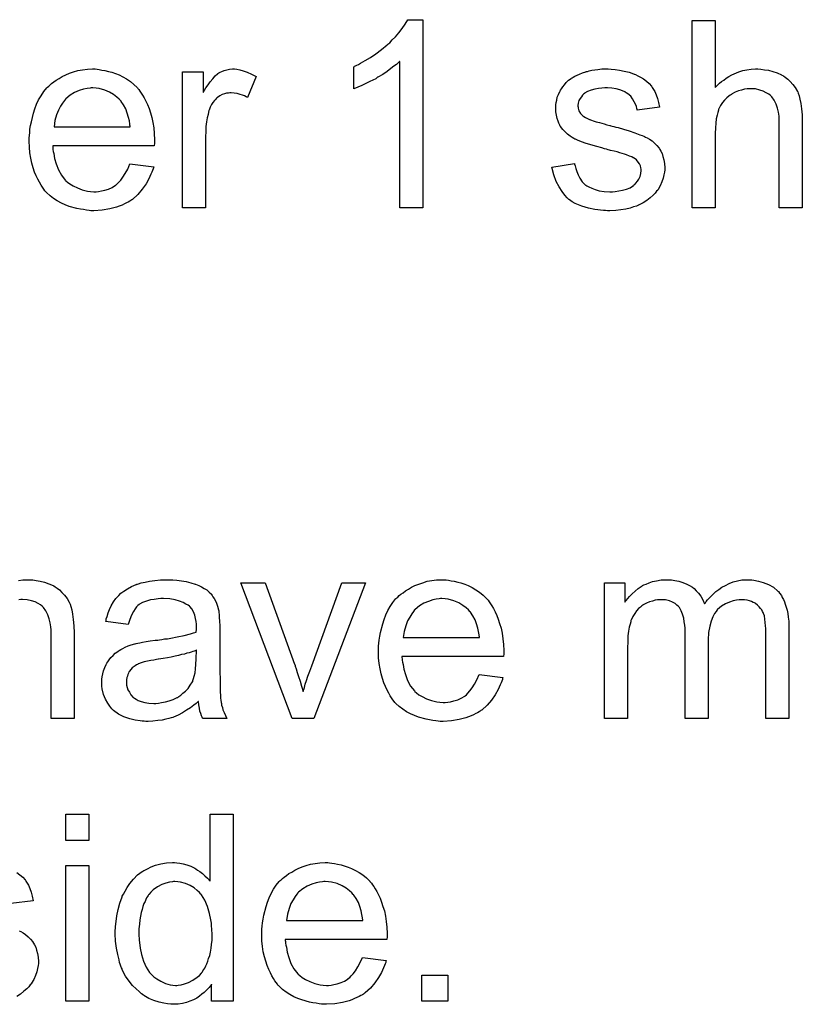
# Model space of a CAD drawing. Extents: x -2 to 8.5, y -2.9 to 5.2.
# Tile 109 of 207: x 5.221 to 5.556, y -0.264 to 0.157. Entities that reach past the tile are written whole.
import ezdxf

# ---------------------------------------------------------------- set-up
doc = ezdxf.new("R2010")
doc.units = 0
doc.layers.add('acc-ni-360-20-out-a_document', color=1, linetype='CONTINUOUS')

msp = doc.modelspace()

# ---------------------------------------------------------------- linework, layer by layer
at = {"layer": 'acc-ni-360-20-out-a_document', "color": 1}
for points in [[(5.393419, 0.07618), (5.383584, 0.07618), (5.383584, 0.138774), (5.383468, 0.138658), (5.38289, 0.138195), (5.382196, 0.137501), (5.381039, 0.136691), (5.379766, 0.13565), (5.378146, 0.134493), (5.376295, 0.13322), (5.374212, 0.131947), (5.374097, 0.131947), (5.373981, 0.131832), (5.373287, 0.131369), (5.37213, 0.130791), (5.370742, 0.130096), (5.369122, 0.129286), (5.367386, 0.128476), (5.365651, 0.127667), (5.363915, 0.126972), (5.363915, 0.13646), (5.364031, 0.13646), (5.364262, 0.136691), (5.364725, 0.136807), (5.365304, 0.137154), (5.365998, 0.137501), (5.366808, 0.137964), (5.368775, 0.139121), (5.371089, 0.140394), (5.373403, 0.142013), (5.375832, 0.143865), (5.378262, 0.145832), (5.378378, 0.145947), (5.378493, 0.146063), (5.378841, 0.14641), (5.379303, 0.146757), (5.380345, 0.147914), (5.381733, 0.149303), (5.383121, 0.150922), (5.384626, 0.152774), (5.385898, 0.154625), (5.387055, 0.156592), (5.393419, 0.156592), (5.393419, 0.07618)], [(5.518375, 0.127551), (5.51849, 0.127667), (5.518722, 0.127898), (5.519069, 0.128245), (5.519647, 0.128824), (5.520226, 0.129402), (5.521036, 0.130096), (5.522077, 0.130791), (5.523118, 0.131601), (5.524275, 0.132295), (5.525548, 0.132989), (5.528556, 0.134262), (5.530176, 0.13484), (5.531912, 0.135187), (5.533763, 0.135419), (5.535614, 0.135534), (5.536655, 0.135534), (5.537928, 0.135419), (5.539432, 0.135187), (5.541168, 0.134956), (5.543019, 0.134493), (5.54487, 0.133799), (5.546721, 0.132989), (5.546953, 0.132873), (5.547531, 0.132526), (5.548341, 0.131948), (5.549382, 0.131138), (5.550424, 0.130096), (5.551581, 0.128939), (5.552622, 0.127551), (5.553547, 0.125931), (5.553663, 0.1257), (5.553895, 0.125121), (5.554242, 0.12408), (5.554589, 0.122576), (5.554936, 0.120725), (5.555283, 0.118526), (5.555514, 0.115865), (5.55563, 0.112857), (5.55563, 0.07618), (5.545796, 0.07618), (5.545796, 0.112973), (5.545796, 0.113088), (5.545796, 0.11332), (5.545796, 0.113667), (5.545796, 0.11413), (5.54568, 0.115403), (5.545449, 0.117022), (5.544986, 0.118758), (5.544407, 0.120493), (5.543597, 0.122229), (5.542556, 0.123617), (5.54244, 0.123733), (5.541977, 0.124196), (5.541283, 0.124774), (5.540242, 0.125353), (5.538969, 0.126047), (5.537465, 0.12651), (5.535614, 0.126972), (5.533531, 0.127088), (5.532837, 0.127088), (5.532027, 0.126972), (5.53087, 0.126857), (5.529713, 0.12651), (5.528325, 0.126163), (5.526936, 0.125584), (5.525432, 0.124774), (5.525317, 0.124659), (5.524854, 0.124311), (5.52416, 0.123849), (5.52335, 0.123154), (5.522424, 0.122229), (5.521499, 0.121188), (5.520689, 0.119915), (5.519994, 0.118526), (5.519879, 0.118295), (5.519763, 0.117832), (5.519532, 0.116907), (5.519185, 0.11575), (5.518837, 0.114246), (5.518606, 0.112394), (5.51849, 0.110312), (5.518375, 0.107882), (5.518375, 0.07618), (5.50854, 0.07618), (5.50854, 0.156245), (5.518375, 0.156245), (5.518375, 0.127551)], [(5.254232, 0.135418), (5.255157, 0.135303), (5.256314, 0.135071), (5.257587, 0.13484), (5.259091, 0.134493), (5.260479, 0.134146), (5.262099, 0.133567), (5.263603, 0.132989), (5.265223, 0.132179), (5.266843, 0.131253), (5.268463, 0.130212), (5.269967, 0.128939), (5.271355, 0.127551), (5.271471, 0.127435), (5.271702, 0.127204), (5.272049, 0.126741), (5.272512, 0.126047), (5.273091, 0.125237), (5.273669, 0.124311), (5.274363, 0.123154), (5.275058, 0.121766), (5.275752, 0.120262), (5.276446, 0.118642), (5.277025, 0.116791), (5.277603, 0.114824), (5.278066, 0.112626), (5.278413, 0.110312), (5.278644, 0.107882), (5.27876, 0.105221), (5.27876, 0.105105), (5.27876, 0.104642), (5.27876, 0.103832), (5.278644, 0.102675), (5.235257, 0.102675), (5.235257, 0.10256), (5.235257, 0.102213), (5.235373, 0.10175), (5.235373, 0.101056), (5.235488, 0.100246), (5.23572, 0.09932), (5.236067, 0.097237), (5.236761, 0.094924), (5.237686, 0.092378), (5.238959, 0.090064), (5.240579, 0.087981), (5.240695, 0.087981), (5.24081, 0.08775), (5.241505, 0.087172), (5.242546, 0.086362), (5.243934, 0.085552), (5.245785, 0.084626), (5.247868, 0.083816), (5.250182, 0.083238), (5.251455, 0.083122), (5.252843, 0.083006), (5.253769, 0.083006), (5.25481, 0.083122), (5.256083, 0.083353), (5.257471, 0.083701), (5.259091, 0.084163), (5.260595, 0.084858), (5.262099, 0.085783), (5.262215, 0.085899), (5.262793, 0.086362), (5.263488, 0.087056), (5.264297, 0.087981), (5.265223, 0.089254), (5.266264, 0.090874), (5.267306, 0.092725), (5.268231, 0.094924), (5.278413, 0.093651), (5.278413, 0.093535), (5.278297, 0.093304), (5.278181, 0.092841), (5.27795, 0.092147), (5.277603, 0.091453), (5.277256, 0.090527), (5.27633, 0.08856), (5.275173, 0.086362), (5.273553, 0.084048), (5.271702, 0.081849), (5.269388, 0.079767), (5.269273, 0.079767), (5.269041, 0.079535), (5.268694, 0.079304), (5.268231, 0.078957), (5.267537, 0.07861), (5.266843, 0.078263), (5.265917, 0.0778), (5.264876, 0.077337), (5.263719, 0.076874), (5.262562, 0.076412), (5.259669, 0.075717), (5.25643, 0.075139), (5.252843, 0.074907), (5.25157, 0.074907), (5.250761, 0.075023), (5.249719, 0.075139), (5.248447, 0.07537), (5.247058, 0.075602), (5.245554, 0.075833), (5.242315, 0.076759), (5.240579, 0.077453), (5.238959, 0.078147), (5.237224, 0.079073), (5.235604, 0.080114), (5.2341, 0.081271), (5.232596, 0.082659), (5.23248, 0.082775), (5.232249, 0.083006), (5.231901, 0.083469), (5.231439, 0.084163), (5.23086, 0.084973), (5.230282, 0.085899), (5.229587, 0.087056), (5.228893, 0.088329), (5.228199, 0.089833), (5.227505, 0.091453), (5.226926, 0.093304), (5.226348, 0.095271), (5.225885, 0.097353), (5.225538, 0.099667), (5.225307, 0.102097), (5.225191, 0.104642), (5.225191, 0.104758), (5.225191, 0.105337), (5.225191, 0.106031), (5.225307, 0.107072), (5.225422, 0.108345), (5.225538, 0.109733), (5.225769, 0.111353), (5.226117, 0.112973), (5.227042, 0.116675), (5.227621, 0.118526), (5.228315, 0.120493), (5.22924, 0.122344), (5.230282, 0.12408), (5.231439, 0.125815), (5.232711, 0.127435), (5.232827, 0.127551), (5.233059, 0.127782), (5.233521, 0.128129), (5.2341, 0.128708), (5.234794, 0.129286), (5.23572, 0.129981), (5.236761, 0.130791), (5.238034, 0.131485), (5.239306, 0.132295), (5.24081, 0.132989), (5.24243, 0.133683), (5.244166, 0.134262), (5.246017, 0.13484), (5.247984, 0.135187), (5.250066, 0.135418), (5.252265, 0.135534), (5.253422, 0.135534), (5.254232, 0.135418)], [(5.313933, 0.135418), (5.315206, 0.135187), (5.31671, 0.134724), (5.318329, 0.134146), (5.320181, 0.133336), (5.322148, 0.132295), (5.318561, 0.12327), (5.318445, 0.123386), (5.317982, 0.123617), (5.317288, 0.123964), (5.316363, 0.124311), (5.315321, 0.124658), (5.314048, 0.125005), (5.312776, 0.125237), (5.311503, 0.125353), (5.310925, 0.125353), (5.310346, 0.125237), (5.309536, 0.125121), (5.308726, 0.12489), (5.307685, 0.124543), (5.306644, 0.12408), (5.305718, 0.123386), (5.305602, 0.12327), (5.305255, 0.123039), (5.304908, 0.122576), (5.30433, 0.121997), (5.303751, 0.121187), (5.303173, 0.120262), (5.302594, 0.119221), (5.302131, 0.117948), (5.302016, 0.117716), (5.3019, 0.117022), (5.301669, 0.115981), (5.301322, 0.114593), (5.300974, 0.112857), (5.300743, 0.11089), (5.300627, 0.108808), (5.300512, 0.106493), (5.300512, 0.07618), (5.290677, 0.07618), (5.290677, 0.134262), (5.299586, 0.134262), (5.299586, 0.125468), (5.299702, 0.125584), (5.300164, 0.126394), (5.300743, 0.127435), (5.301669, 0.128708), (5.302594, 0.129981), (5.303636, 0.131369), (5.304677, 0.132526), (5.305718, 0.133452), (5.305834, 0.133567), (5.306181, 0.133799), (5.306875, 0.134146), (5.307569, 0.134493), (5.308495, 0.13484), (5.309652, 0.135187), (5.310809, 0.135418), (5.312082, 0.135534), (5.312891, 0.135534), (5.313933, 0.135418)], [(5.473946, 0.135418), (5.475681, 0.135303), (5.477533, 0.135071), (5.479499, 0.134609), (5.481582, 0.134146), (5.483549, 0.133452), (5.483665, 0.133452), (5.48378, 0.133336), (5.484359, 0.133105), (5.485284, 0.132642), (5.486441, 0.132063), (5.487714, 0.131253), (5.488987, 0.130328), (5.490144, 0.129286), (5.491185, 0.12813), (5.491301, 0.128014), (5.491532, 0.127551), (5.491995, 0.126741), (5.492574, 0.125816), (5.493152, 0.124427), (5.493731, 0.122923), (5.494193, 0.121188), (5.494656, 0.119221), (5.485053, 0.117948), (5.485053, 0.118179), (5.484937, 0.118642), (5.484706, 0.119452), (5.484359, 0.120493), (5.48378, 0.121535), (5.483086, 0.122692), (5.482276, 0.123849), (5.481119, 0.12489), (5.481004, 0.125006), (5.480541, 0.125237), (5.479847, 0.1257), (5.478805, 0.126162), (5.477648, 0.126625), (5.476144, 0.127088), (5.474293, 0.12732), (5.472326, 0.127435), (5.471169, 0.127435), (5.470012, 0.12732), (5.468508, 0.127204), (5.467004, 0.126857), (5.465384, 0.12651), (5.46388, 0.125931), (5.462607, 0.125121), (5.462492, 0.125005), (5.462145, 0.124774), (5.461682, 0.124311), (5.461219, 0.123617), (5.46064, 0.122923), (5.460178, 0.121997), (5.459831, 0.120956), (5.459715, 0.119915), (5.459715, 0.119799), (5.459715, 0.119568), (5.459831, 0.119221), (5.459831, 0.118758), (5.460178, 0.117601), (5.460872, 0.116444), (5.460988, 0.116328), (5.461103, 0.116212), (5.461335, 0.115865), (5.461797, 0.115518), (5.46226, 0.115171), (5.462954, 0.114708), (5.463764, 0.114361), (5.46469, 0.113898), (5.464806, 0.113898), (5.465037, 0.113783), (5.4655, 0.113667), (5.46631, 0.11332), (5.467467, 0.112973), (5.468971, 0.112626), (5.469896, 0.112278), (5.470938, 0.112047), (5.472095, 0.1117), (5.473367, 0.111353), (5.473483, 0.111353), (5.47383, 0.111237), (5.474409, 0.111121), (5.475103, 0.11089), (5.475913, 0.110659), (5.476954, 0.110427), (5.479152, 0.109733), (5.481582, 0.109039), (5.484012, 0.108229), (5.48621, 0.107419), (5.487136, 0.107072), (5.487946, 0.106725), (5.488177, 0.106609), (5.48864, 0.106378), (5.489334, 0.106031), (5.490375, 0.105452), (5.491417, 0.104758), (5.492458, 0.103832), (5.493499, 0.102791), (5.494425, 0.101634), (5.494541, 0.101519), (5.494772, 0.101056), (5.495235, 0.100362), (5.495698, 0.09932), (5.496045, 0.098047), (5.496507, 0.096659), (5.496739, 0.095039), (5.496855, 0.093188), (5.496855, 0.092957), (5.496855, 0.092378), (5.496739, 0.091453), (5.496507, 0.09018), (5.49616, 0.088791), (5.495582, 0.087287), (5.494888, 0.085552), (5.493962, 0.083932), (5.493846, 0.083701), (5.493383, 0.083238), (5.492805, 0.082428), (5.491879, 0.081502), (5.490607, 0.080461), (5.489218, 0.079304), (5.487599, 0.078263), (5.485632, 0.077222), (5.485516, 0.077222), (5.4854, 0.077106), (5.484706, 0.076874), (5.483549, 0.076527), (5.482045, 0.076064), (5.480194, 0.075602), (5.478111, 0.075254), (5.475913, 0.075023), (5.473367, 0.074907), (5.472326, 0.074907), (5.471516, 0.075023), (5.470591, 0.075023), (5.469434, 0.075139), (5.468277, 0.075254), (5.467004, 0.075486), (5.464227, 0.076064), (5.461335, 0.076874), (5.458558, 0.078031), (5.457285, 0.078725), (5.456128, 0.079535), (5.456012, 0.079651), (5.455897, 0.079767), (5.455203, 0.080461), (5.454161, 0.081502), (5.453004, 0.083122), (5.451731, 0.085089), (5.450459, 0.087403), (5.449417, 0.090296), (5.448608, 0.093535), (5.458326, 0.095039), (5.458326, 0.094924), (5.458326, 0.094808), (5.458558, 0.094114), (5.458789, 0.092957), (5.459252, 0.091684), (5.459831, 0.090296), (5.460525, 0.088791), (5.461566, 0.087287), (5.462839, 0.086015), (5.46307, 0.085899), (5.463533, 0.085552), (5.464458, 0.085089), (5.465615, 0.08451), (5.46712, 0.083932), (5.468855, 0.083469), (5.470938, 0.083122), (5.473367, 0.083006), (5.474524, 0.083006), (5.475681, 0.083122), (5.477185, 0.083353), (5.478805, 0.083701), (5.480541, 0.084163), (5.482045, 0.084742), (5.483433, 0.085668), (5.483549, 0.085783), (5.484012, 0.08613), (5.484475, 0.086709), (5.485169, 0.087519), (5.485747, 0.088444), (5.486326, 0.089601), (5.486673, 0.090758), (5.486789, 0.092147), (5.486789, 0.092263), (5.486789, 0.092725), (5.486673, 0.093304), (5.486441, 0.094114), (5.486094, 0.094924), (5.485516, 0.095734), (5.484822, 0.096659), (5.48378, 0.097353), (5.483665, 0.097469), (5.483318, 0.097585), (5.482739, 0.097932), (5.481814, 0.098279), (5.480425, 0.098742), (5.479615, 0.099089), (5.47869, 0.09932), (5.477648, 0.099667), (5.476491, 0.100014), (5.475219, 0.100361), (5.473715, 0.100709), (5.473599, 0.100709), (5.473252, 0.100824), (5.472673, 0.10094), (5.471979, 0.101171), (5.471053, 0.101403), (5.470012, 0.10175), (5.467814, 0.102328), (5.465268, 0.103138), (5.462839, 0.103832), (5.460525, 0.104642), (5.459483, 0.105105), (5.458673, 0.105452), (5.458442, 0.105568), (5.457979, 0.105799), (5.457285, 0.106262), (5.456359, 0.106841), (5.455318, 0.10765), (5.454277, 0.108576), (5.453236, 0.109617), (5.45231, 0.11089), (5.452194, 0.111006), (5.451963, 0.111469), (5.451616, 0.112278), (5.451269, 0.113204), (5.450922, 0.114361), (5.450574, 0.115749), (5.450343, 0.117138), (5.450227, 0.118758), (5.450227, 0.118989), (5.450227, 0.119452), (5.450343, 0.120146), (5.450459, 0.121187), (5.45069, 0.122229), (5.450922, 0.123501), (5.451384, 0.124658), (5.451963, 0.125931), (5.452079, 0.126047), (5.45231, 0.12651), (5.452657, 0.127088), (5.453236, 0.127898), (5.45393, 0.128708), (5.45474, 0.129749), (5.455665, 0.130675), (5.456822, 0.131485), (5.456938, 0.1316), (5.457285, 0.131716), (5.457748, 0.132063), (5.458442, 0.13241), (5.459368, 0.132873), (5.460409, 0.133336), (5.461682, 0.133799), (5.46307, 0.134262), (5.463301, 0.134377), (5.463764, 0.134493), (5.464574, 0.134724), (5.465615, 0.134956), (5.466888, 0.135187), (5.468277, 0.135303), (5.469896, 0.135534), (5.472673, 0.135534), (5.473946, 0.135418)], [(5.25238, 0.127435), (5.251686, 0.127435), (5.251223, 0.12732), (5.249951, 0.127204), (5.248447, 0.126857), (5.246595, 0.126278), (5.244628, 0.125468), (5.242777, 0.124311), (5.240926, 0.122807), (5.240695, 0.122576), (5.240232, 0.121997), (5.239422, 0.120956), (5.238612, 0.119568), (5.237686, 0.117948), (5.236877, 0.115865), (5.236182, 0.113436), (5.235835, 0.110774), (5.268347, 0.110774), (5.268347, 0.11089), (5.268347, 0.111121), (5.268231, 0.111469), (5.268231, 0.111931), (5.268, 0.11332), (5.267653, 0.114824), (5.267074, 0.116675), (5.266496, 0.118411), (5.26557, 0.120146), (5.264529, 0.12165), (5.264529, 0.121766), (5.264297, 0.121882), (5.263719, 0.122576), (5.262678, 0.123501), (5.261289, 0.124543), (5.259554, 0.125584), (5.257471, 0.12651), (5.255042, 0.127204), (5.253769, 0.12732), (5.25238, 0.127435)], [(5.220679, -0.083231), (5.22253, -0.083), (5.224381, -0.082884), (5.225422, -0.082884), (5.226695, -0.083), (5.228199, -0.083231), (5.229935, -0.083463), (5.231786, -0.083926), (5.233637, -0.08462), (5.235488, -0.08543), (5.23572, -0.085545), (5.236298, -0.085892), (5.237108, -0.086471), (5.238149, -0.087281), (5.239191, -0.088322), (5.240348, -0.089479), (5.241389, -0.090868), (5.242315, -0.092487), (5.24243, -0.092719), (5.242662, -0.093297), (5.243009, -0.094339), (5.243356, -0.095843), (5.243703, -0.097694), (5.24405, -0.099892), (5.244281, -0.102553), (5.244397, -0.105561), (5.244397, -0.142238), (5.234563, -0.142238), (5.234563, -0.105446), (5.234563, -0.10533), (5.234563, -0.105099), (5.234563, -0.104752), (5.234563, -0.104289), (5.234447, -0.103016), (5.234216, -0.101396), (5.233753, -0.099661), (5.233174, -0.097925), (5.232364, -0.09619), (5.231323, -0.094801), (5.231207, -0.094686), (5.230744, -0.094223), (5.23005, -0.093644), (5.229009, -0.093066), (5.227736, -0.092372), (5.226232, -0.091909), (5.224381, -0.091446), (5.222298, -0.09133), (5.221604, -0.09133), (5.220794, -0.091446)], [(5.286628, -0.083), (5.288363, -0.083116), (5.29033, -0.083347), (5.292297, -0.083694), (5.294264, -0.084157), (5.296115, -0.084736), (5.296346, -0.084851), (5.296925, -0.085083), (5.297735, -0.08543), (5.298776, -0.085892), (5.299933, -0.086587), (5.30109, -0.087281), (5.302131, -0.088207), (5.303057, -0.089132), (5.303173, -0.089248), (5.303404, -0.089595), (5.303751, -0.090173), (5.304214, -0.090868), (5.304792, -0.091909), (5.305255, -0.09295), (5.305718, -0.094223), (5.306065, -0.095727), (5.306065, -0.095843), (5.306181, -0.09619), (5.306297, -0.096884), (5.306412, -0.09781), (5.306412, -0.099082), (5.306528, -0.100586), (5.306644, -0.102553), (5.306644, -0.104752), (5.306644, -0.117941), (5.306644, -0.118057), (5.306644, -0.11852), (5.306644, -0.119214), (5.306644, -0.12014), (5.306644, -0.121181), (5.306644, -0.122454), (5.306759, -0.125231), (5.306759, -0.128123), (5.306875, -0.131016), (5.306991, -0.132288), (5.306991, -0.133445), (5.307106, -0.134487), (5.307222, -0.135296), (5.307222, -0.135412), (5.307338, -0.135875), (5.307454, -0.136569), (5.307801, -0.137495), (5.308032, -0.138536), (5.308495, -0.139693), (5.309073, -0.140966), (5.309652, -0.142238), (5.299355, -0.142238), (5.299239, -0.142123), (5.299123, -0.14166), (5.298892, -0.141081), (5.298545, -0.140156), (5.298198, -0.139114), (5.297966, -0.137842), (5.297735, -0.136453), (5.297503, -0.134949), (5.297388, -0.134949), (5.297272, -0.135181), (5.296578, -0.135759), (5.295537, -0.136569), (5.294148, -0.13761), (5.292413, -0.138652), (5.290677, -0.139809), (5.288826, -0.14085), (5.286859, -0.14166), (5.286628, -0.141776), (5.285933, -0.141891), (5.284892, -0.142238), (5.283619, -0.142585), (5.282, -0.142933), (5.280148, -0.143164), (5.278066, -0.143395), (5.275983, -0.143511), (5.275058, -0.143511), (5.274363, -0.143395), (5.273553, -0.143395), (5.272628, -0.14328), (5.270545, -0.142933), (5.268231, -0.142354), (5.265686, -0.141544), (5.263372, -0.140387), (5.261289, -0.138883), (5.261058, -0.138652), (5.260479, -0.138073), (5.259669, -0.137032), (5.258744, -0.135643), (5.257818, -0.133908), (5.257008, -0.131941), (5.25643, -0.129511), (5.256314, -0.128354), (5.256199, -0.126966), (5.256199, -0.126735), (5.256199, -0.126272), (5.256314, -0.125462), (5.25643, -0.124421), (5.256661, -0.123148), (5.257008, -0.121875), (5.257471, -0.120487), (5.25805, -0.119214), (5.258165, -0.119098), (5.258397, -0.118636), (5.25886, -0.117941), (5.259438, -0.117132), (5.260132, -0.116206), (5.261058, -0.11528), (5.261984, -0.114355), (5.263141, -0.113545), (5.263256, -0.113429), (5.263719, -0.113198), (5.264297, -0.112735), (5.265223, -0.112272), (5.266264, -0.111809), (5.267537, -0.111231), (5.26881, -0.110768), (5.270314, -0.110305), (5.27043, -0.110305), (5.270892, -0.110189), (5.271587, -0.109958), (5.272512, -0.109842), (5.273669, -0.109611), (5.275173, -0.10938), (5.276909, -0.109032), (5.278991, -0.108801), (5.279107, -0.108801), (5.27957, -0.108685), (5.280148, -0.108685), (5.280958, -0.10857), (5.281884, -0.108454), (5.283041, -0.108223), (5.284314, -0.108107), (5.285702, -0.107876), (5.288479, -0.107297), (5.291487, -0.106719), (5.294148, -0.106024), (5.295421, -0.105677), (5.296578, -0.10533), (5.296578, -0.105214), (5.296578, -0.104983), (5.296694, -0.104289), (5.296694, -0.103479), (5.296694, -0.103016), (5.296694, -0.102785), (5.296694, -0.102669), (5.296694, -0.102553), (5.296694, -0.101859), (5.296578, -0.100702), (5.296346, -0.099429), (5.295999, -0.098041), (5.295421, -0.096653), (5.294727, -0.09538), (5.293801, -0.094339), (5.293685, -0.094223), (5.293107, -0.09376), (5.292181, -0.093297), (5.291024, -0.092603), (5.289404, -0.092025), (5.287553, -0.091446), (5.285239, -0.091099), (5.282578, -0.090983), (5.281421, -0.090983), (5.280264, -0.091099), (5.278644, -0.09133), (5.277025, -0.091562), (5.275289, -0.092025), (5.273669, -0.092603), (5.272281, -0.093413), (5.272165, -0.093529), (5.271702, -0.093876), (5.271124, -0.094454), (5.27043, -0.09538), (5.269735, -0.096537), (5.268926, -0.098041), (5.268231, -0.099892), (5.267537, -0.101975), (5.257934, -0.100702), (5.257934, -0.100586), (5.25805, -0.100471), (5.25805, -0.100124), (5.258165, -0.099661), (5.258512, -0.09862), (5.258975, -0.097115), (5.259554, -0.095611), (5.260248, -0.093992), (5.261174, -0.092372), (5.262215, -0.090868), (5.262331, -0.090752), (5.262793, -0.090289), (5.263488, -0.089595), (5.264413, -0.088669), (5.265686, -0.087744), (5.26719, -0.086818), (5.268926, -0.085777), (5.270892, -0.084967), (5.271008, -0.084967), (5.271124, -0.084851), (5.271471, -0.084736), (5.271934, -0.08462), (5.273091, -0.084273), (5.274711, -0.083926), (5.276562, -0.083579), (5.278876, -0.083231), (5.281305, -0.083), (5.284082, -0.082884), (5.285355, -0.082884), (5.286628, -0.083)], [(5.346907, -0.142238), (5.337536, -0.142238), (5.315668, -0.084157), (5.326081, -0.084157), (5.338577, -0.118983), (5.338577, -0.119098), (5.338693, -0.119214), (5.338808, -0.119561), (5.338924, -0.119908), (5.339271, -0.121065), (5.339734, -0.122569), (5.340312, -0.124305), (5.341007, -0.126272), (5.341585, -0.12847), (5.342279, -0.130668), (5.342395, -0.130437), (5.342511, -0.129858), (5.342858, -0.128933), (5.343205, -0.127544), (5.343783, -0.12604), (5.344362, -0.124073), (5.345172, -0.121991), (5.345982, -0.119677), (5.358824, -0.084157), (5.369006, -0.084157), (5.346907, -0.142238)], [(5.403485, -0.083), (5.40441, -0.083116), (5.405567, -0.083347), (5.40684, -0.083579), (5.408344, -0.083926), (5.409732, -0.084273), (5.411352, -0.084851), (5.412856, -0.08543), (5.414476, -0.08624), (5.416096, -0.087165), (5.417716, -0.088207), (5.41922, -0.089479), (5.420608, -0.090868), (5.420724, -0.090983), (5.420955, -0.091215), (5.421302, -0.091677), (5.421765, -0.092372), (5.422344, -0.093182), (5.422922, -0.094107), (5.423616, -0.095264), (5.424311, -0.096653), (5.425005, -0.098157), (5.425699, -0.099776), (5.426278, -0.101628), (5.426856, -0.103595), (5.427319, -0.105793), (5.427666, -0.108107), (5.427897, -0.110537), (5.428013, -0.113198), (5.428013, -0.113313), (5.428013, -0.113776), (5.428013, -0.114586), (5.427897, -0.115743), (5.38451, -0.115743), (5.38451, -0.115859), (5.38451, -0.116206), (5.384626, -0.116669), (5.384626, -0.117363), (5.384741, -0.118173), (5.384973, -0.119098), (5.38532, -0.121181), (5.386014, -0.123495), (5.38694, -0.12604), (5.388212, -0.128354), (5.389832, -0.130437), (5.389948, -0.130437), (5.390063, -0.130668), (5.390758, -0.131247), (5.391799, -0.132057), (5.393187, -0.132867), (5.395038, -0.133792), (5.397121, -0.134602), (5.399435, -0.135181), (5.400708, -0.135296), (5.402096, -0.135412), (5.403022, -0.135412), (5.404063, -0.135296), (5.405336, -0.135065), (5.406724, -0.134718), (5.408344, -0.134255), (5.409848, -0.133561), (5.411352, -0.132635), (5.411468, -0.13252), (5.412046, -0.132057), (5.412741, -0.131363), (5.413551, -0.130437), (5.414476, -0.129164), (5.415517, -0.127544), (5.416559, -0.125693), (5.417484, -0.123495), (5.427666, -0.124768), (5.427666, -0.124883), (5.42755, -0.125115), (5.427435, -0.125578), (5.427203, -0.126272), (5.426856, -0.126966), (5.426509, -0.127892), (5.425583, -0.129858), (5.424426, -0.132057), (5.422806, -0.134371), (5.420955, -0.136569), (5.418641, -0.138652), (5.418526, -0.138652), (5.418294, -0.138883), (5.417947, -0.139114), (5.417484, -0.139462), (5.41679, -0.139809), (5.416096, -0.140156), (5.41517, -0.140619), (5.414129, -0.141081), (5.412972, -0.141544), (5.411815, -0.142007), (5.408922, -0.142701), (5.405683, -0.14328), (5.402096, -0.143511), (5.400824, -0.143511), (5.400014, -0.143395), (5.398972, -0.14328), (5.3977, -0.143048), (5.396311, -0.142817), (5.394807, -0.142585), (5.391568, -0.14166), (5.389832, -0.140966), (5.388212, -0.140272), (5.386477, -0.139346), (5.384857, -0.138305), (5.383353, -0.137148), (5.381849, -0.135759), (5.381733, -0.135643), (5.381502, -0.135412), (5.381154, -0.134949), (5.380692, -0.134255), (5.380113, -0.133445), (5.379535, -0.13252), (5.378841, -0.131363), (5.378146, -0.13009), (5.377452, -0.128586), (5.376758, -0.126966), (5.376179, -0.125115), (5.375601, -0.123148), (5.375138, -0.121065), (5.374791, -0.118751), (5.37456, -0.116322), (5.374444, -0.113776), (5.374444, -0.11366), (5.374444, -0.113082), (5.374444, -0.112388), (5.37456, -0.111347), (5.374675, -0.110074), (5.374791, -0.108685), (5.375022, -0.107066), (5.375369, -0.105446), (5.376295, -0.101743), (5.376874, -0.099892), (5.377568, -0.097925), (5.378493, -0.096074), (5.379535, -0.094339), (5.380692, -0.092603), (5.381964, -0.090983), (5.38208, -0.090868), (5.382311, -0.090636), (5.382774, -0.090289), (5.383353, -0.089711), (5.384047, -0.089132), (5.384973, -0.088438), (5.386014, -0.087628), (5.387287, -0.086934), (5.388559, -0.086124), (5.390063, -0.08543), (5.391683, -0.084736), (5.393419, -0.084157), (5.39527, -0.083579), (5.397237, -0.083231), (5.399319, -0.083), (5.401518, -0.082884), (5.402675, -0.082884), (5.403485, -0.083)], [(5.5333, -0.083), (5.53411, -0.083), (5.53492, -0.083116), (5.536887, -0.083463), (5.538969, -0.084041), (5.541168, -0.084967), (5.543366, -0.086124), (5.545217, -0.087744), (5.545449, -0.087975), (5.545911, -0.088669), (5.546721, -0.08971), (5.547068, -0.09052), (5.547531, -0.09133), (5.547994, -0.092372), (5.548341, -0.093413), (5.548804, -0.09457), (5.549151, -0.095958), (5.549382, -0.097347), (5.549614, -0.098966), (5.549845, -0.100586), (5.549845, -0.102438), (5.549845, -0.142238), (5.540011, -0.142238), (5.540011, -0.105793), (5.540011, -0.105677), (5.540011, -0.105561), (5.540011, -0.104867), (5.540011, -0.103826), (5.539895, -0.102553), (5.539779, -0.101165), (5.539663, -0.099776), (5.539432, -0.098388), (5.539085, -0.097347), (5.539085, -0.097231), (5.538854, -0.096884), (5.538622, -0.096421), (5.538275, -0.095843), (5.537812, -0.095148), (5.537234, -0.094454), (5.53654, -0.09376), (5.535614, -0.093066), (5.535498, -0.09295), (5.535151, -0.092834), (5.534688, -0.092603), (5.533878, -0.092256), (5.533069, -0.091909), (5.532027, -0.091677), (5.530986, -0.091562), (5.529713, -0.091446), (5.529135, -0.091446), (5.528672, -0.091562), (5.527515, -0.091677), (5.526127, -0.091909), (5.524507, -0.092487), (5.522771, -0.093181), (5.521036, -0.094223), (5.519416, -0.095611), (5.5193, -0.095843), (5.518837, -0.096421), (5.518143, -0.097347), (5.517449, -0.098735), (5.516639, -0.100586), (5.516061, -0.102785), (5.515598, -0.105446), (5.515367, -0.10857), (5.515367, -0.142238), (5.505532, -0.142238), (5.505532, -0.104636), (5.505532, -0.10452), (5.505532, -0.104289), (5.505532, -0.104057), (5.505532, -0.103594), (5.505416, -0.102322), (5.505185, -0.100933), (5.504953, -0.099314), (5.504491, -0.097694), (5.503912, -0.09619), (5.503102, -0.094801), (5.502987, -0.094686), (5.50264, -0.094223), (5.502061, -0.09376), (5.501251, -0.093066), (5.50021, -0.092487), (5.498821, -0.091909), (5.497202, -0.091562), (5.495235, -0.091446), (5.494541, -0.091446), (5.493731, -0.091562), (5.492805, -0.091677), (5.491648, -0.092025), (5.49026, -0.092372), (5.488987, -0.09295), (5.487599, -0.093644), (5.487483, -0.09376), (5.48702, -0.094107), (5.486441, -0.09457), (5.485632, -0.095264), (5.484822, -0.09619), (5.484012, -0.097347), (5.483202, -0.098619), (5.482508, -0.100124), (5.482392, -0.100355), (5.482276, -0.100933), (5.482045, -0.101859), (5.481698, -0.103132), (5.481351, -0.104867), (5.481119, -0.10695), (5.481004, -0.109379), (5.480888, -0.112156), (5.480888, -0.142238), (5.471053, -0.142238), (5.471053, -0.084157), (5.479847, -0.084157), (5.479847, -0.092487), (5.479962, -0.092256), (5.480309, -0.091793), (5.481004, -0.090983), (5.481814, -0.090058), (5.482855, -0.088901), (5.484127, -0.087744), (5.485516, -0.086587), (5.487136, -0.085545), (5.487367, -0.08543), (5.487946, -0.085082), (5.488871, -0.084735), (5.490144, -0.084157), (5.491648, -0.083694), (5.493383, -0.083347), (5.49535, -0.083), (5.497433, -0.082884), (5.498474, -0.082884), (5.499747, -0.083), (5.501135, -0.083231), (5.502871, -0.083578), (5.504606, -0.084041), (5.506342, -0.084735), (5.507962, -0.085661), (5.508193, -0.085777), (5.508656, -0.086124), (5.50935, -0.086702), (5.510276, -0.087628), (5.511201, -0.088669), (5.512243, -0.089942), (5.513168, -0.091446), (5.513862, -0.093181), (5.513978, -0.093066), (5.514209, -0.092719), (5.514557, -0.092256), (5.515135, -0.091562), (5.515829, -0.090752), (5.516639, -0.089942), (5.517565, -0.089016), (5.518722, -0.087975), (5.519994, -0.087049), (5.521267, -0.086124), (5.522771, -0.085314), (5.524391, -0.084504), (5.526127, -0.08381), (5.527978, -0.083347), (5.529829, -0.083), (5.531912, -0.082884), (5.532721, -0.082884), (5.5333, -0.083)], [(5.401633, -0.090983), (5.400939, -0.090983), (5.400476, -0.091099), (5.399204, -0.091215), (5.3977, -0.091562), (5.395848, -0.09214), (5.393882, -0.09295), (5.39203, -0.094107), (5.390179, -0.095611), (5.389948, -0.095843), (5.389485, -0.096421), (5.388675, -0.097463), (5.387865, -0.098851), (5.38694, -0.100471), (5.38613, -0.102553), (5.385435, -0.104983), (5.385088, -0.107644), (5.4176, -0.107644), (5.4176, -0.107528), (5.4176, -0.107297), (5.417484, -0.10695), (5.417484, -0.106487), (5.417253, -0.105099), (5.416906, -0.103595), (5.416327, -0.101743), (5.415749, -0.100008), (5.414823, -0.098272), (5.413782, -0.096768), (5.413782, -0.096653), (5.413551, -0.096537), (5.412972, -0.095843), (5.411931, -0.094917), (5.410542, -0.093876), (5.408807, -0.092835), (5.406724, -0.091909), (5.404294, -0.091215), (5.403022, -0.091099), (5.401633, -0.090983)], [(5.296694, -0.113082), (5.296578, -0.113082), (5.296462, -0.113198), (5.296115, -0.113313), (5.295652, -0.113429), (5.295074, -0.11366), (5.29438, -0.113892), (5.29357, -0.114123), (5.292644, -0.114355), (5.291603, -0.114702), (5.29033, -0.114933), (5.289057, -0.11528), (5.287553, -0.115627), (5.285933, -0.115975), (5.284314, -0.116322), (5.282462, -0.116553), (5.280495, -0.1169), (5.280264, -0.1169), (5.27957, -0.117016), (5.278413, -0.117247), (5.27714, -0.117479), (5.275752, -0.11771), (5.274363, -0.118057), (5.273091, -0.118404), (5.271934, -0.118867), (5.271818, -0.118867), (5.271471, -0.119098), (5.271008, -0.11933), (5.270545, -0.119677), (5.269157, -0.120603), (5.268, -0.121991), (5.268, -0.122107), (5.267769, -0.122338), (5.267653, -0.122801), (5.267421, -0.123379), (5.26719, -0.124073), (5.266959, -0.124768), (5.266843, -0.125693), (5.266727, -0.126619), (5.266727, -0.126735), (5.266727, -0.127313), (5.266843, -0.128007), (5.267074, -0.128933), (5.267421, -0.129974), (5.268, -0.131016), (5.268694, -0.132173), (5.26962, -0.133214), (5.269735, -0.133329), (5.270198, -0.133561), (5.270892, -0.134024), (5.271818, -0.134487), (5.273091, -0.134949), (5.274595, -0.135412), (5.27633, -0.135643), (5.278413, -0.135759), (5.279338, -0.135759), (5.280495, -0.135643), (5.281768, -0.135412), (5.283388, -0.135181), (5.285008, -0.134718), (5.286743, -0.134139), (5.288479, -0.133329), (5.28871, -0.133214), (5.289173, -0.132867), (5.289983, -0.132288), (5.290908, -0.131478), (5.29195, -0.130553), (5.293107, -0.129396), (5.294032, -0.128007), (5.294958, -0.126503), (5.295074, -0.126388), (5.295189, -0.125925), (5.295421, -0.125115), (5.295768, -0.124073), (5.296115, -0.122685), (5.296346, -0.121065), (5.296462, -0.119098), (5.296578, -0.116784), (5.296694, -0.113082)], [(5.250645, -0.19435), (5.24081, -0.19435), (5.24081, -0.183127), (5.250645, -0.183127), (5.250645, -0.19435)], [(5.312313, -0.263191), (5.303173, -0.263191), (5.303173, -0.255902), (5.303057, -0.256018), (5.302941, -0.256249), (5.302594, -0.256712), (5.302131, -0.257291), (5.301553, -0.257869), (5.300859, -0.258563), (5.300049, -0.259373), (5.299007, -0.260183), (5.297966, -0.260993), (5.296809, -0.261803), (5.295421, -0.262497), (5.293917, -0.263075), (5.292413, -0.263654), (5.290677, -0.264117), (5.288826, -0.264348), (5.286859, -0.264464), (5.286165, -0.264464), (5.285702, -0.264348), (5.284314, -0.264233), (5.282694, -0.264001), (5.280727, -0.263538), (5.278529, -0.262844), (5.27633, -0.261918), (5.274132, -0.260646), (5.274016, -0.260646), (5.273901, -0.260414), (5.273206, -0.259952), (5.272165, -0.259026), (5.270892, -0.257869), (5.269388, -0.256365), (5.267884, -0.254514), (5.26638, -0.252431), (5.265107, -0.250001), (5.265107, -0.249886), (5.264992, -0.249654), (5.264876, -0.249307), (5.264645, -0.248844), (5.264413, -0.24815), (5.264066, -0.24734), (5.263835, -0.24653), (5.263603, -0.245489), (5.263025, -0.243175), (5.262446, -0.240514), (5.262099, -0.237506), (5.261984, -0.234266), (5.261984, -0.23415), (5.261984, -0.233919), (5.261984, -0.233456), (5.261984, -0.232762), (5.262099, -0.232068), (5.262099, -0.231142), (5.262331, -0.22906), (5.262678, -0.22663), (5.263256, -0.223969), (5.26395, -0.221192), (5.264876, -0.218531), (5.264876, -0.218415), (5.264992, -0.218184), (5.265223, -0.217837), (5.265454, -0.217374), (5.266149, -0.216101), (5.267074, -0.214482), (5.268231, -0.212746), (5.269735, -0.211011), (5.271471, -0.209159), (5.273553, -0.207655), (5.273669, -0.207655), (5.273785, -0.20754), (5.274132, -0.207308), (5.274595, -0.207077), (5.275752, -0.206498), (5.277372, -0.205688), (5.279223, -0.204994), (5.281421, -0.204416), (5.283851, -0.203953), (5.286396, -0.203837), (5.287322, -0.203837), (5.288247, -0.203953), (5.28952, -0.204069), (5.291024, -0.204416), (5.292644, -0.204763), (5.294264, -0.205341), (5.295768, -0.206151), (5.295999, -0.206267), (5.296462, -0.206498), (5.297156, -0.207077), (5.298082, -0.207655), (5.299239, -0.208465), (5.30028, -0.209506), (5.301437, -0.210548), (5.302479, -0.21182), (5.302479, -0.183127), (5.312313, -0.183127), (5.312313, -0.263191)], [(5.250645, -0.263191), (5.24081, -0.263191), (5.24081, -0.20511), (5.250645, -0.20511), (5.250645, -0.263191)], [(5.353618, -0.203953), (5.354543, -0.204069), (5.3557, -0.2043), (5.356973, -0.204531), (5.358477, -0.204878), (5.359866, -0.205226), (5.361485, -0.205804), (5.36299, -0.206382), (5.364609, -0.207192), (5.366229, -0.208118), (5.367849, -0.209159), (5.369353, -0.210432), (5.370742, -0.21182), (5.370857, -0.211936), (5.371089, -0.212167), (5.371436, -0.21263), (5.371899, -0.213325), (5.372477, -0.214134), (5.373056, -0.21506), (5.37375, -0.216217), (5.374444, -0.217605), (5.375138, -0.219109), (5.375832, -0.220729), (5.376411, -0.222581), (5.376989, -0.224547), (5.377452, -0.226746), (5.377799, -0.22906), (5.378031, -0.231489), (5.378146, -0.23415), (5.378146, -0.234266), (5.378146, -0.234729), (5.378146, -0.235539), (5.378031, -0.236696), (5.334643, -0.236696), (5.334643, -0.236812), (5.334643, -0.237159), (5.334759, -0.237621), (5.334759, -0.238316), (5.334874, -0.239126), (5.335106, -0.240051), (5.335453, -0.242134), (5.336147, -0.244448), (5.337073, -0.246993), (5.338346, -0.249307), (5.339965, -0.25139), (5.340081, -0.25139), (5.340197, -0.251621), (5.340891, -0.2522), (5.341932, -0.25301), (5.343321, -0.25382), (5.345172, -0.254745), (5.347254, -0.255555), (5.349568, -0.256134), (5.350841, -0.256249), (5.35223, -0.256365), (5.353155, -0.256365), (5.354196, -0.256249), (5.355469, -0.256018), (5.356858, -0.255671), (5.358477, -0.255208), (5.359981, -0.254514), (5.361485, -0.253588), (5.361601, -0.253472), (5.36218, -0.25301), (5.362874, -0.252315), (5.363684, -0.25139), (5.364609, -0.250117), (5.365651, -0.248497), (5.366692, -0.246646), (5.367618, -0.244448), (5.377799, -0.24572), (5.377799, -0.245836), (5.377684, -0.246068), (5.377568, -0.24653), (5.377336, -0.247225), (5.376989, -0.247919), (5.376642, -0.248844), (5.375717, -0.250811), (5.37456, -0.25301), (5.37294, -0.255324), (5.371089, -0.257522), (5.368775, -0.259604), (5.368659, -0.259604), (5.368427, -0.259836), (5.36808, -0.260067), (5.367618, -0.260414), (5.366923, -0.260762), (5.366229, -0.261109), (5.365304, -0.261571), (5.364262, -0.262034), (5.363105, -0.262497), (5.361948, -0.26296), (5.359056, -0.263654), (5.355816, -0.264233), (5.35223, -0.264464), (5.350957, -0.264464), (5.350147, -0.264348), (5.349106, -0.264233), (5.347833, -0.264001), (5.346444, -0.26377), (5.34494, -0.263538), (5.341701, -0.262613), (5.339965, -0.261918), (5.338346, -0.261224), (5.33661, -0.260299), (5.33499, -0.259257), (5.333486, -0.2581), (5.331982, -0.256712), (5.331866, -0.256596), (5.331635, -0.256365), (5.331288, -0.255902), (5.330825, -0.255208), (5.330247, -0.254398), (5.329668, -0.253472), (5.328974, -0.252315), (5.32828, -0.251043), (5.327585, -0.249539), (5.326891, -0.247919), (5.326313, -0.246068), (5.325734, -0.244101), (5.325271, -0.242018), (5.324924, -0.239704), (5.324693, -0.237274), (5.324577, -0.234729), (5.324577, -0.234613), (5.324577, -0.234035), (5.324577, -0.233341), (5.324693, -0.232299), (5.324809, -0.231027), (5.324924, -0.229638), (5.325156, -0.228018), (5.325503, -0.226399), (5.326428, -0.222696), (5.327007, -0.220845), (5.327701, -0.218878), (5.328627, -0.217027), (5.329668, -0.215291), (5.330825, -0.213556), (5.332098, -0.211936), (5.332213, -0.21182), (5.332445, -0.211589), (5.332908, -0.211242), (5.333486, -0.210663), (5.33418, -0.210085), (5.335106, -0.209391), (5.336147, -0.208581), (5.33742, -0.207887), (5.338693, -0.207077), (5.340197, -0.206382), (5.341816, -0.205688), (5.343552, -0.20511), (5.345403, -0.204531), (5.34737, -0.204184), (5.349453, -0.203953), (5.351651, -0.203837), (5.352808, -0.203837), (5.353618, -0.203953)], [(5.219984, -0.208118), (5.221257, -0.209044), (5.222414, -0.210085), (5.223455, -0.211242), (5.223571, -0.211358), (5.223802, -0.21182), (5.224265, -0.21263), (5.224844, -0.213556), (5.225422, -0.214944), (5.226001, -0.216448), (5.226464, -0.218184), (5.226926, -0.220151), (5.217323, -0.221423)], [(5.287438, -0.211936), (5.286859, -0.211936), (5.286396, -0.212052), (5.285123, -0.212167), (5.283619, -0.21263), (5.281884, -0.213209), (5.280033, -0.21425), (5.278181, -0.215523), (5.277256, -0.216448), (5.276446, -0.217374), (5.276446, -0.21749), (5.276215, -0.217605), (5.276099, -0.217952), (5.275752, -0.218415), (5.275405, -0.218994), (5.275058, -0.219688), (5.274711, -0.220498), (5.274248, -0.221423), (5.273785, -0.222581), (5.273438, -0.223853), (5.273091, -0.225242), (5.272744, -0.226746), (5.272512, -0.228365), (5.272281, -0.230217), (5.272049, -0.232184), (5.272049, -0.234266), (5.272049, -0.234382), (5.272049, -0.234729), (5.272049, -0.235308), (5.272165, -0.236117), (5.272165, -0.237043), (5.272281, -0.238084), (5.272628, -0.240514), (5.273206, -0.243175), (5.274016, -0.245952), (5.275173, -0.248613), (5.275868, -0.24977), (5.276677, -0.250927), (5.276793, -0.250927), (5.276909, -0.251158), (5.277487, -0.251737), (5.278529, -0.252662), (5.279801, -0.253588), (5.281421, -0.254629), (5.283388, -0.255555), (5.285471, -0.256134), (5.286628, -0.256249), (5.287785, -0.256365), (5.288363, -0.256365), (5.288826, -0.256249), (5.290099, -0.256134), (5.291603, -0.255671), (5.293338, -0.255092), (5.295189, -0.254167), (5.297041, -0.252894), (5.297966, -0.252084), (5.298776, -0.251158), (5.298776, -0.251043), (5.299007, -0.250927), (5.299239, -0.25058), (5.29947, -0.250117), (5.299817, -0.249539), (5.30028, -0.24896), (5.300627, -0.248035), (5.30109, -0.247109), (5.301553, -0.246068), (5.3019, -0.244911), (5.302363, -0.243522), (5.30271, -0.242134), (5.302941, -0.240514), (5.303173, -0.238894), (5.303404, -0.237043), (5.303404, -0.235076), (5.303404, -0.23496), (5.303404, -0.234498), (5.303404, -0.233919), (5.303288, -0.233109), (5.303288, -0.232184), (5.303173, -0.231027), (5.303057, -0.229754), (5.302826, -0.228365), (5.302247, -0.225589), (5.301437, -0.222696), (5.30028, -0.219919), (5.299586, -0.218762), (5.298776, -0.217605), (5.298776, -0.21749), (5.298545, -0.217374), (5.297966, -0.21668), (5.296925, -0.215754), (5.295652, -0.214713), (5.294032, -0.213672), (5.292065, -0.212862), (5.289867, -0.212167), (5.28871, -0.212052), (5.287438, -0.211936)], [(5.351767, -0.211936), (5.351073, -0.211936), (5.35061, -0.212052), (5.349337, -0.212167), (5.347833, -0.212515), (5.345982, -0.213093), (5.344015, -0.213903), (5.342164, -0.21506), (5.340312, -0.216564), (5.340081, -0.216796), (5.339618, -0.217374), (5.338808, -0.218415), (5.337998, -0.219804), (5.337073, -0.221423), (5.336263, -0.223506), (5.335569, -0.225936), (5.335222, -0.228597), (5.367733, -0.228597), (5.367733, -0.228481), (5.367733, -0.22825), (5.367618, -0.227903), (5.367618, -0.22744), (5.367386, -0.226052), (5.367039, -0.224547), (5.366461, -0.222696), (5.365882, -0.220961), (5.364957, -0.219225), (5.363915, -0.217721), (5.363915, -0.217605), (5.363684, -0.21749), (5.363105, -0.216796), (5.362064, -0.21587), (5.360676, -0.214829), (5.35894, -0.213787), (5.356858, -0.212862), (5.354428, -0.212167), (5.353155, -0.212052), (5.351767, -0.211936)], [(5.22091, -0.232994), (5.221604, -0.233341), (5.222645, -0.233919), (5.223687, -0.234613), (5.224728, -0.235539), (5.225769, -0.23658), (5.226695, -0.237737), (5.226811, -0.237853), (5.227042, -0.238316), (5.227505, -0.23901), (5.227968, -0.240051), (5.228315, -0.241324), (5.228778, -0.242712), (5.229009, -0.244332), (5.229125, -0.246183), (5.229125, -0.246415), (5.229125, -0.246993), (5.229009, -0.247919), (5.228778, -0.249191), (5.228431, -0.25058), (5.227852, -0.252084), (5.227158, -0.25382), (5.226232, -0.255439), (5.226117, -0.255671), (5.225654, -0.256134), (5.225075, -0.256943), (5.22415, -0.257869), (5.222877, -0.25891), (5.221489, -0.260067), (5.219869, -0.261109)], [(5.404179, -0.263191), (5.392956, -0.263191), (5.392956, -0.251968), (5.404179, -0.251968), (5.404179, -0.263191)]]:
    msp.add_lwpolyline(points, dxfattribs=at)

doc.saveas('drawing.dxf')
